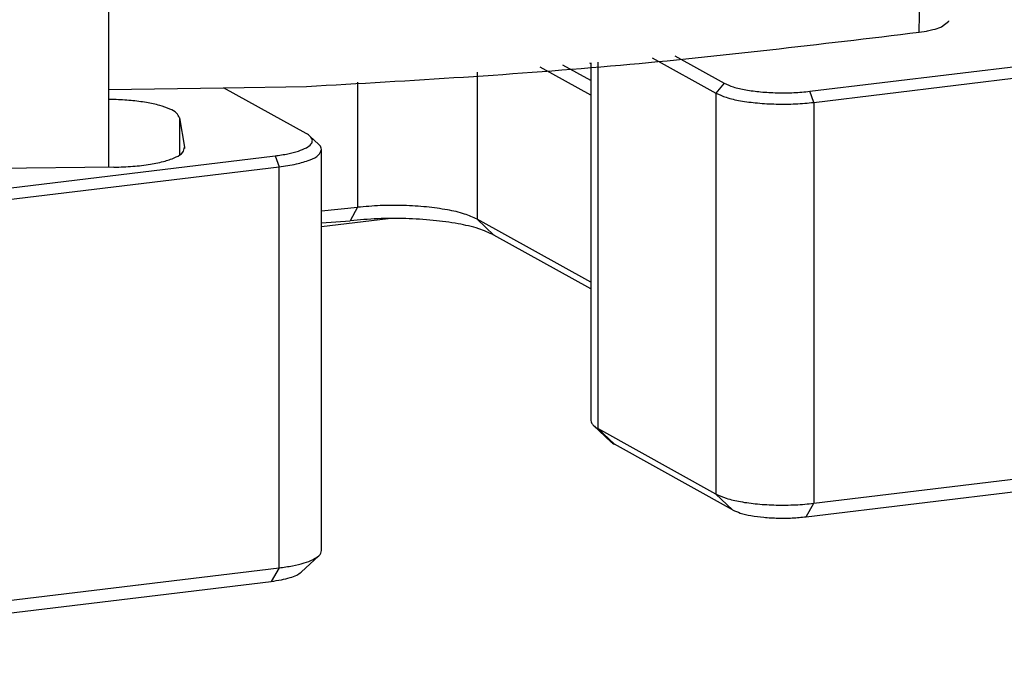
# Model space of a CAD drawing. Header units: inches. Extents: x -399 to 442, y -299 to 295.
# Tile 119 of 138: x 246 to 267, y 187 to 201. Entities that reach past the tile are written whole.
import ezdxf

# ---------------------------------------------------------------- set-up
doc = ezdxf.new("R2010")
doc.units = ezdxf.units.IN

# ---------------------------------------------------------------- blocks, each defined once
blk = doc.blocks.new('N2390-20305_plate__301', base_point=(133.244, 193.193))
at = {"color": 7, "linetype": 'Continuous'}
blk.add_line((315.366, 246.077), (317.168, 246.294), dxfattribs=at)
blk = doc.blocks.new('N2390-20305__302', base_point=(133.244, 193.193))
blk.add_blockref('N2390-20305_plate__301', (133.244, 193.193))
blk = doc.blocks.new('N2390-60305__303', base_point=(133.244, 185.122))
blk.add_blockref('N2390-20305__302', (133.244, 193.193))
blk = doc.blocks.new('E6992-26102_2__375', base_point=(303.585, 247.618))
at = {"color": 7, "linetype": 'Continuous'}
for p, q in [((305.324, 260.316), (305.022, 260.25)), ((305.434, 260.341), (305.324, 260.316)), ((305.853, 260.401), (305.434, 260.341)), ((306.284, 260.433), (305.853, 260.401)), ((306.722, 260.438), (306.284, 260.433)), ((307.157, 260.417), (306.722, 260.438)), ((307.581, 260.367), (307.157, 260.417)), ((307.993, 260.289), (307.581, 260.367)), ((308.29, 260.207), (307.993, 260.289)), ((304.593, 260.077), (304.443, 259.983)), ((304.703, 260.128), (304.593, 260.077)), ((304.882, 260.207), (304.703, 260.128)), ((304.989, 260.239), (304.882, 260.207)), ((305.022, 260.25), (304.989, 260.239)), ((308.412, 260.159), (308.29, 260.207)), ((308.895, 259.892), (308.412, 260.159)), ((304.172, 259.798), (304.068, 259.698)), ((304.239, 259.86), (304.172, 259.798)), ((304.443, 259.983), (304.239, 259.86)), ((308.94, 259.86), (308.895, 259.892)), ((309.29, 259.473), (308.94, 259.86)), ((303.881, 259.473), (303.671, 259.034)), ((303.954, 259.56), (303.881, 259.473)), ((304.068, 259.698), (303.954, 259.56)), ((309.462, 259.152), (309.29, 259.473)), ((303.671, 259.034), (303.597, 258.656)), ((309.508, 259.034), (309.462, 259.152)), ((309.568, 258.649), (309.508, 259.034)), ((303.597, 258.656), (303.585, 258.566)), ((303.585, 247.618), (303.585, 258.566)), ((309.585, 258.566), (309.568, 258.649)), ((309.585, 258.566), (309.585, 247.683))]:
    blk.add_line(p, q, dxfattribs=at)
at = {"color": 1, "linetype": 'Continuous'}
for points, knots in [([(305.085, 260.015), (305.102, 259.976), (305.147, 259.872), (305.355, 259.791), (305.623, 259.709), (305.978, 259.655), (306.377, 259.626), (306.794, 259.626), (307.193, 259.655), (307.545, 259.709), (307.822, 259.791), (308.01, 259.872), (308.114, 260.015), (308.01, 260.158), (307.822, 260.24), (307.545, 260.321), (307.193, 260.375), (306.794, 260.405), (306.377, 260.405), (305.978, 260.375), (305.623, 260.321), (305.355, 260.24), (305.147, 260.158), (305.102, 260.055), (305.085, 260.015)], [0, 0, 0, 0, 0.125121, 0.328982, 0.620777, 0.98488, 1.395712, 1.822656, 2.233487, 2.597591, 2.889385, 3.093247, 3.218367, 3.343487, 3.54735, 3.839144, 4.203247, 4.614079, 5.041023, 5.451855, 5.815957, 6.107753, 6.311614, 6.436735, 6.436735, 6.436735, 6.436735]), ([(303.585, 258.566), (303.611, 258.497), (303.676, 258.323), (304.001, 258.165), (304.429, 258.013), (305.004, 257.898), (305.669, 257.819), (306.393, 257.784), (307.128, 257.795), (307.829, 257.852), (308.457, 257.948), (308.961, 258.086), (309.35, 258.229), (309.5, 258.398), (309.56, 258.465)], [0, 0, 0, 0, 0.214435, 0.544238, 1.012069, 1.602936, 2.286626, 3.02461, 3.774049, 4.491228, 5.134927, 5.670015, 6.072285, 6.339779, 6.339779, 6.339779, 6.339779])]:
    blk.add_open_spline(points, degree=3, knots=knots, dxfattribs=at)
at = {"color": 7, "linetype": 'Continuous'}
blk.add_open_spline([(309.56, 258.465), (309.567, 258.482), (309.582, 258.514), (309.584, 258.549), (309.585, 258.566)], degree=3, knots=[0, 0, 0, 0, 0.0541024, 0.1052893, 0.1052893, 0.1052893, 0.1052893], dxfattribs=at)
blk = doc.blocks.new('N2390-20301_3__390', base_point=(287.35, 249.639))
at = {"color": 1, "linetype": 'Continuous'}
blk.add_line((331.566, 251.343), (331.648, 254.717), dxfattribs=at)
at = {"color": 7, "linetype": 'Continuous'}
for p, q in [((332.002, 251.43), (332.152, 251.482)), ((332.152, 251.482), (332.175, 251.492)), ((332.175, 251.492), (332.369, 251.638)), ((332.369, 251.638), (332.374, 251.65)), ((331.566, 251.343), (331.762, 251.374)), ((331.762, 251.374), (331.794, 251.38)), ((331.794, 251.38), (331.937, 251.413)), ((331.937, 251.413), (332.002, 251.43)), ((312.71, 249.839), (314.96, 249.873)), ((309.585, 249.791), (312.71, 249.839))]:
    blk.add_line(p, q, dxfattribs=at)
blk.add_open_spline([(314.96, 249.873), (317.799, 250.036), (323.349, 250.355), (328.869, 251.019), (331.566, 251.343)], degree=3, knots=[0, 0, 0, 0, 8.528403, 16.674884, 16.674884, 16.674884, 16.674884], dxfattribs=at)
blk = doc.blocks.new('N2390-20304_adpater_plate__393', base_point=(243.82, 232.272))
at = {"color": 7, "linetype": 'Continuous'}
for p, q in [((328.607, 249.742), (341.295, 251.274)), ((328.713, 249.442), (341.401, 250.974)), ((324.327, 250.652), (326.055, 249.693)), ((324.945, 250.703), (326.281, 249.962)), ((322.664, 249.638), (321.291, 250.399)), ((322.664, 250.032), (321.909, 250.451)), ((322.629, 250.511), (322.664, 250.491)), ((322.664, 250.513), (322.664, 240.823)), ((314.952, 248.594), (312.71, 249.839)), ((309.743, 249.518), (309.585, 249.521)), ((311.513, 249.026), (311.648, 248.225)), ((315.293, 248.3), (315.052, 248.524)), ((303.683, 246.734), (314.106, 247.992)), ((315.366, 237.295), (315.366, 248.161)), ((309.737, 247.685), (303.743, 247.617)), ((303.789, 246.434), (314.212, 247.692)), ((315.366, 246.501), (316.341, 246.598)), ((315.366, 246.18), (316.145, 246.234)), ((322.664, 244.566), (319.584, 246.276)), ((322.664, 244.39), (320.037, 245.847)), ((322.737, 240.684), (323.219, 240.236)), ((326.055, 238.826), (322.851, 240.604)), ((326.508, 238.398), (323.304, 240.176)), ((328.713, 238.576), (341.401, 240.107)), ((328.501, 238.21), (341.19, 239.741)), ((314.812, 236.708), (315.293, 237.156)), ((296.83, 234.728), (314.212, 236.826)), ((296.501, 234.348), (314, 236.46))]:
    blk.add_line(p, q, dxfattribs=at)
at = {"color": 1, "linetype": 'Continuous'}
for p, q in [((322.851, 250.529), (322.851, 240.604)), ((319.584, 250.258), (319.584, 246.276)), ((316.341, 249.988), (316.341, 246.598)), ((326.281, 249.962), (326.055, 249.693)), ((326.055, 249.693), (326.055, 238.826)), ((328.713, 249.442), (328.607, 249.742)), ((328.713, 249.442), (328.713, 238.576)), ((311.513, 249.026), (311.513, 248.015)), ((311.648, 248.225), (311.648, 248.187)), ((314.106, 247.992), (314.212, 247.692)), ((314.212, 236.826), (314.212, 247.692)), ((316.341, 246.598), (316.145, 246.234)), ((319.584, 246.276), (320.037, 245.847)), ((322.851, 240.604), (323.304, 240.176)), ((326.508, 238.398), (326.055, 238.826)), ((328.501, 238.21), (328.713, 238.576)), ((314.212, 236.826), (314, 236.46))]:
    blk.add_line(p, q, dxfattribs=at)
at = {"color": 7, "linetype": 'Continuous'}
for points, knots in [([(326.281, 249.962), (326.362, 249.926), (326.549, 249.843), (326.884, 249.774), (327.281, 249.72), (327.718, 249.697), (328.165, 249.7), (328.462, 249.728), (328.607, 249.742)], [0, 0, 0, 0, 0.264945, 0.611106, 1.019991, 1.466738, 1.923173, 2.360319, 2.360319, 2.360319, 2.360319]), ([(326.055, 249.693), (326.147, 249.652), (326.361, 249.557), (326.743, 249.478), (327.197, 249.417), (327.697, 249.391), (328.208, 249.394), (328.547, 249.426), (328.713, 249.442)], [0, 0, 0, 0, 0.302794, 0.698407, 1.165704, 1.676271, 2.197912, 2.697508, 2.697508, 2.697508, 2.697508]), ([(311.513, 249.026), (311.491, 249.069), (311.435, 249.177), (311.23, 249.274), (310.958, 249.37), (310.602, 249.443), (310.189, 249.497), (309.896, 249.511), (309.743, 249.518)], [0, 0, 0, 0, 0.141779, 0.355192, 0.649655, 1.016572, 1.43951, 1.89757, 1.89757, 1.89757, 1.89757]), ([(314.106, 247.992), (314.222, 248.009), (314.437, 248.039), (314.724, 248.11), (314.937, 248.197), (315.082, 248.288), (315.137, 248.428), (315.081, 248.491), (315.052, 248.524)], [0, 0, 0, 0, 0.352417, 0.650584, 0.882293, 1.043988, 1.15449, 1.27651, 1.27651, 1.27651, 1.27651]), ([(315.052, 248.524), (315.038, 248.537), (315.007, 248.563), (314.971, 248.583), (314.952, 248.594)], [0, 0, 0, 0, 0.0568815, 0.1222867, 0.1222867, 0.1222867, 0.1222867]), ([(315.366, 248.161), (315.362, 248.186), (315.353, 248.24), (315.314, 248.279), (315.293, 248.3)], [0, 0, 0, 0, 0.0723654, 0.1602325, 0.1602325, 0.1602325, 0.1602325]), ([(309.737, 247.685), (309.909, 247.69), (310.24, 247.7), (310.702, 247.756), (311.101, 247.836), (311.39, 247.942), (311.611, 248.054), (311.638, 248.177), (311.648, 248.225)], [0, 0, 0, 0, 0.514708, 0.991329, 1.400608, 1.719878, 1.938993, 2.081093, 2.081093, 2.081093, 2.081093]), ([(314.212, 247.692), (314.371, 247.714), (314.659, 247.754), (315.012, 247.864), (315.285, 247.973), (315.344, 248.109), (315.366, 248.161)], [0, 0, 0, 0, 0.480157, 0.864636, 1.133335, 1.298761, 1.298761, 1.298761, 1.298761]), ([(319.584, 246.276), (319.472, 246.326), (319.212, 246.441), (318.748, 246.539), (318.197, 246.616), (317.588, 246.652), (316.962, 246.652), (316.546, 246.616), (316.341, 246.598)], [0, 0, 0, 0, 0.368862, 0.84915, 1.416499, 2.038018, 2.676264, 3.292459, 3.292459, 3.292459, 3.292459]), ([(320.037, 245.847), (319.902, 245.907), (319.591, 246.046), (319.034, 246.163), (318.373, 246.256), (317.642, 246.298), (316.891, 246.299), (316.391, 246.255), (316.145, 246.234)], [0, 0, 0, 0, 0.442634, 1.01898, 1.699799, 2.445622, 3.211517, 3.950951, 3.950951, 3.950951, 3.950951]), ([(322.664, 240.823), (322.668, 240.799), (322.677, 240.745), (322.716, 240.706), (322.737, 240.684)], [0, 0, 0, 0, 0.0723654, 0.1602325, 0.1602325, 0.1602325, 0.1602325]), ([(322.737, 240.684), (322.753, 240.67), (322.789, 240.64), (322.829, 240.617), (322.851, 240.604)], [0, 0, 0, 0, 0.0650076, 0.1397565, 0.1397565, 0.1397565, 0.1397565]), ([(323.219, 240.236), (323.231, 240.225), (323.258, 240.203), (323.288, 240.185), (323.304, 240.176)], [0, 0, 0, 0, 0.0487554, 0.1048167, 0.1048167, 0.1048167, 0.1048167]), ([(326.055, 238.826), (326.147, 238.785), (326.361, 238.691), (326.743, 238.612), (327.197, 238.55), (327.697, 238.524), (328.208, 238.527), (328.547, 238.56), (328.713, 238.576)], [0, 0, 0, 0, 0.302794, 0.698407, 1.165704, 1.676271, 2.197912, 2.697508, 2.697508, 2.697508, 2.697508]), ([(326.508, 238.398), (326.577, 238.367), (326.737, 238.296), (327.024, 238.237), (327.365, 238.191), (327.739, 238.171), (328.123, 238.173), (328.377, 238.198), (328.501, 238.21)], [0, 0, 0, 0, 0.227095, 0.523805, 0.874278, 1.257204, 1.648434, 2.023131, 2.023131, 2.023131, 2.023131]), ([(314.212, 236.826), (314.335, 236.842), (314.565, 236.874), (314.873, 236.95), (315.119, 237.032), (315.241, 237.119), (315.293, 237.156)], [0, 0, 0, 0, 0.373024, 0.694557, 0.953045, 1.143175, 1.143175, 1.143175, 1.143175]), ([(315.293, 237.156), (315.314, 237.177), (315.353, 237.216), (315.362, 237.27), (315.366, 237.295)], [0, 0, 0, 0, 0.0878621, 0.1602242, 0.1602242, 0.1602242, 0.1602242]), ([(314, 236.46), (314.093, 236.473), (314.265, 236.496), (314.496, 236.554), (314.681, 236.615), (314.773, 236.68), (314.812, 236.708)], [0, 0, 0, 0, 0.2797644, 0.5209122, 0.7147767, 0.8573746, 0.8573746, 0.8573746, 0.8573746])]:
    blk.add_open_spline(points, degree=3, knots=knots, dxfattribs=at)
blk = doc.blocks.new('N2390-20304__394', base_point=(243.82, 232.272))
blk.add_blockref('N2390-20304_adpater_plate__393', (243.82, 232.272))
blk = doc.blocks.new('N2390-60301__401', base_point=(221.019, 205.486))
for name, p in [('N2390-20304__394', (243.82, 232.272)), ('N2390-20301_3__390', (287.35, 249.639)), ('E6992-26102_2__375', (303.585, 247.618))]:
    blk.add_blockref(name, p)
blk = doc.blocks.new('N2494-90112__404', base_point=(64.875, -291.434))
for name, p in [('N2390-60301__401', (221.019, 205.486)), ('N2390-60305__303', (133.244, 185.122))]:
    blk.add_blockref(name, p)
blk = doc.blocks.new('gen2', base_point=(303.75, 141.25))
blk.add_blockref('N2494-90112__404', (64.875, -291.434))

msp = doc.modelspace()

# ---------------------------------------------------------------- block references
at = {"xscale": 0.8, "yscale": 0.8, "zscale": 0.8}
msp.add_blockref('gen2', (243, 113), dxfattribs=at)

doc.saveas('drawing.dxf')
